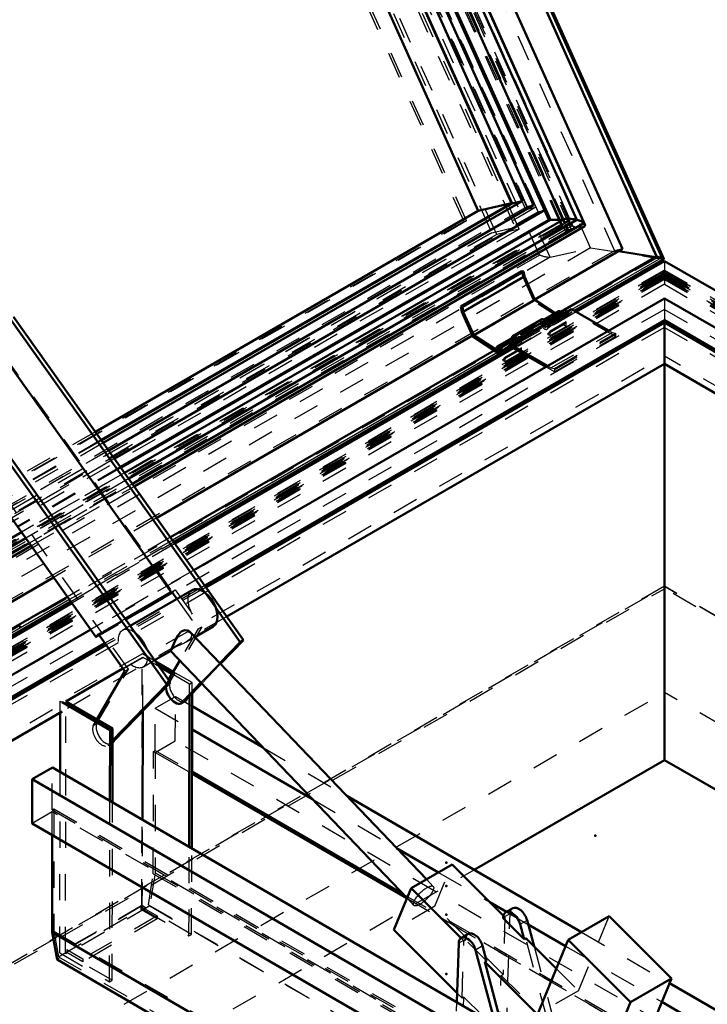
# Model space of a CAD drawing. Header units: millimetres. Extents: x 0 to 428, y 0 to 298.
# Tile 36 of 40: x 332 to 359, y 143 to 180. Entities that reach past the tile are written whole.
import ezdxf

# ---------------------------------------------------------------- set-up
doc = ezdxf.new("R2010")
doc.units = ezdxf.units.MM
doc.linetypes.add('Dashed', pattern=[2, 1, -1])
for name, color, linetype, lineweight in [('am_0', 7, 'Continuous', 50), ('am_12', 3, 'Continuous', 25), ('am_3', 6, 'Dashed', 25), ('am_6', 2, 'Continuous', 35), ('am_9', 7, 'Continuous', 50)]:
    doc.layers.add(name, color=color, linetype=linetype, lineweight=lineweight)

# ---------------------------------------------------------------- blocks, each defined once
blk = doc.blocks.new('93_FGS30010015025O110U_0_in_100150C2125Y1N4N_300Op0__1203')
at = {"layer": 'am_0'}
for p, q in [((338.212, 158.707), (323.96, 178.727)), ((335.345, 157.017), (320.77, 177.492)), ((339.498, 158.693), (332.08, 169.114)), ((340.969, 156.89), (332.212, 169.191)), ((329.29, 167.504), (338.047, 155.203)), ((329.423, 167.581), (338.18, 155.28)), ((338.212, 158.707), (336.46, 157.696)), ((336.478, 157.671), (338.253, 158.696)), ((339.011, 158.791), (336.65, 157.428)), ((338.212, 158.707), (338.231, 158.727)), ((338.231, 158.727), (338.426, 158.453)), ((340.836, 156.813), (339.91, 158.114)), ((339.11, 157.004), (339.809, 157.408)), ((335.442, 157.117), (335.345, 157.017)), ((335.345, 157.017), (335.464, 157.086)), ((336.45, 155.701), (335.442, 157.117)), ((347.924, 147.787), (338.935, 157.187)), ((340.06, 156.01), (340.836, 156.813)), ((340.089, 155.98), (340.969, 156.89)), ((340.836, 156.813), (340.969, 156.89)), ((337.58, 156.121), (338.197, 156.477)), ((338.189, 156.475), (347.184, 147.07)), ((338.29, 155.685), (337.611, 156.078)), ((337.751, 155.882), (338.239, 155.599)), ((338.538, 156.11), (338.11, 155.377)), ((334.209, 154.554), (336.376, 155.805)), ((335.383, 153.873), (336.45, 155.701)), ((338.047, 155.203), (335.985, 153.07)), ((338.18, 155.28), (336.031, 153.057)), ((338.18, 155.28), (338.047, 155.203)), ((338.687, 154.591), (339.343, 155.269)), ((338.82, 154.667), (339.372, 155.238)), ((338.896, 149.017), (338.907, 154.757)), ((338.995, 148.96), (339.006, 154.86)), ((334.066, 154.522), (335.886, 153.467)), ((335.985, 153.524), (334.209, 154.554)), ((338.605, 154.488), (338.738, 154.565)), ((338.687, 154.591), (338.82, 154.667)), ((339.006, 154.371), (341.689, 152.815)), ((333.988, 151.863), (333.992, 154.127)), ((337.119, 150.047), (337.127, 154.191)), ((335.881, 150.765), (335.886, 153.467)), ((335.886, 153.467), (335.985, 153.524)), ((335.98, 150.708), (335.985, 153.524)), ((339.004, 153.488), (343.586, 150.832)), ((336.031, 153.057), (335.985, 153.03)), ((333.69, 152.036), (332.926, 151.595)), ((333.69, 152.036), (356.717, 138.684)), ((339.001, 151.884), (347.035, 147.225)), ((339.001, 151.807), (347.181, 147.064)), ((332.923, 149.913), (332.926, 151.595)), ((332.926, 151.595), (355.954, 138.243)), ((344.891, 150.959), (353.828, 145.777)), ((354.499, 137.404), (332.923, 149.913)), ((333.678, 145.773), (333.685, 149.471)), ((346.787, 148.975), (348.382, 148.051)), ((348.902, 148.351), (347.341, 147.45)), ((348.902, 148.351), (350.853, 146.401)), ((346.684, 145.861), (347.341, 147.45)), ((347.341, 147.45), (349.241, 145.551)), ((350.335, 146.918), (350.971, 146.55)), ((351.206, 146.686), (350.941, 146.532)), ((350.843, 146.307), (350.844, 146.331)), ((351.637, 145.513), (350.843, 146.307)), ((351.753, 146.229), (352.016, 145.239)), ((354.876, 146.382), (353.315, 145.481)), ((354.876, 146.382), (357.247, 144.013)), ((333.87, 144.736), (333.678, 145.773)), ((333.678, 145.773), (351.299, 135.556)), ((349.088, 143.459), (346.684, 145.861)), ((349.513, 145.708), (349.247, 145.555)), ((351.488, 146.076), (351.637, 145.513)), ((351.795, 146.072), (353.218, 145.247)), ((349.077, 143.114), (349.15, 145.354)), ((351.637, 145.513), (351.703, 145.551)), ((351.703, 145.551), (352.865, 144.391)), ((352.145, 142.65), (353.315, 145.481)), ((353.315, 145.481), (355.686, 143.112)), ((349.794, 145.098), (350.546, 142.262)), ((350.06, 145.251), (350.209, 144.689)), ((333.87, 144.736), (350.499, 135.094)), ((350.209, 144.689), (350.143, 144.65)), ((350.143, 144.65), (352.145, 142.65)), ((350.143, 144.65), (350.818, 142.105)), ((357.247, 144.013), (355.686, 143.112)), ((357.247, 144.013), (355.999, 140.995)), ((357.174, 143.837), (361.399, 141.387)), ((355.686, 143.112), (354.438, 140.094)), ((356.879, 143.124), (360.636, 140.946))]:
    blk.add_line(p, q, dxfattribs=at)
for points in [[(338.191, 156.474), (338.198, 156.485), (338.224, 156.538), (338.266, 156.633), (338.315, 156.752), (338.376, 156.894), (338.459, 157.054), (338.548, 157.171), (338.619, 157.226)], [(338.619, 157.226), (338.73, 157.261), (338.835, 157.248), (338.93, 157.192), (338.935, 157.186)]]:
    blk.add_lwpolyline(points, dxfattribs=at)
for centre, major_axis, start_param, end_param in [((339.41, 158.1), (-0.399, 0.691), 3.141593, 6.283185), ((336.754, 156.566), (-0.399, 0.691), 4.410574, 5.341616), ((338.359, 154.915), (-0.247, 0.427), 0.816068, 3.584551), ((338.492, 154.992), (-0.247, 0.427), 3.141593, 3.584551), ((335.702, 153.382), (0.247, -0.427), 0.15726, 0.442959), ((351.175, 146.125), (0.235, -0.407), 1.132364, 3.889984), ((351.441, 146.279), (0.235, -0.407), 1.132364, 3.141593), ((349.748, 145.301), (0.235, -0.407), 1.132364, 3.141593), ((349.482, 145.148), (0.235, -0.407), 1.132364, 3.889984)]:
    blk.add_ellipse(centre, major_axis=major_axis, ratio=0.577382, start_param=start_param, end_param=end_param, dxfattribs=at)
at = {"layer": 'am_12'}
for p, q in [((351.488, 146.076), (351.753, 146.229)), ((350.06, 145.251), (349.794, 145.098))]:
    blk.add_line(p, q, dxfattribs=at)
at = {"layer": 'am_3'}
for p, q in [((323.692, 179.179), (338.267, 158.704)), ((321.304, 177.194), (335.555, 157.174)), ((338.231, 158.727), (338.364, 158.804)), ((338.253, 158.696), (338.267, 158.704)), ((338.267, 158.704), (338.364, 158.804)), ((338.364, 158.804), (339.372, 157.388)), ((338.426, 158.453), (339.239, 157.312)), ((339.91, 158.114), (339.498, 158.693)), ((336.46, 157.696), (335.555, 157.174)), ((335.464, 157.086), (336.478, 157.671)), ((336.65, 157.428), (336.355, 157.257)), ((339.372, 157.388), (338.163, 155.317)), ((339.239, 157.312), (339.372, 157.388)), ((335.575, 157.194), (335.442, 157.117)), ((335.575, 157.194), (335.555, 157.174)), ((336.582, 155.778), (335.575, 157.194)), ((339.239, 157.312), (338.538, 156.11)), ((338.769, 156.807), (339.11, 157.004)), ((337.114, 156.366), (333.993, 154.564)), ((336.376, 155.805), (337.131, 156.241)), ((337.096, 146.79), (337.114, 156.366)), ((337.611, 156.078), (337.114, 156.366)), ((337.127, 154.191), (337.131, 156.241)), ((337.131, 156.241), (337.751, 155.882)), ((337.153, 155.875), (337.58, 156.121)), ((339.343, 155.269), (340.06, 156.01)), ((339.372, 155.238), (340.089, 155.98)), ((335.374, 153.707), (336.582, 155.778)), ((336.582, 155.778), (336.45, 155.701)), ((338.908, 155.211), (338.239, 155.599)), ((339.007, 155.269), (338.29, 155.685)), ((338.11, 155.377), (338.03, 155.24)), ((338.03, 155.24), (338.163, 155.317)), ((338.907, 154.757), (338.908, 155.211)), ((338.908, 155.211), (339.007, 155.269)), ((339.006, 154.86), (339.007, 155.269)), ((337.608, 154.298), (338.372, 154.739)), ((338.369, 153.057), (338.372, 154.739)), ((338.372, 154.739), (339.006, 154.371)), ((333.992, 154.127), (333.993, 154.564)), ((333.993, 154.564), (334.066, 154.522)), ((334.191, 144.979), (334.209, 154.554)), ((337.605, 152.693), (337.608, 154.298)), ((337.608, 154.298), (339.004, 153.488)), ((335.241, 153.63), (335.383, 153.873)), ((335.374, 153.707), (335.241, 153.63)), ((335.816, 152.878), (335.949, 152.955)), ((335.898, 152.98), (335.985, 153.07)), ((335.985, 153.03), (335.898, 152.98)), ((337.605, 152.616), (338.369, 153.057)), ((360.387, 140.291), (338.369, 153.057)), ((337.53, 147.997), (337.539, 152.654)), ((337.539, 152.654), (337.605, 152.693)), ((337.539, 152.654), (339.001, 151.807)), ((337.605, 152.616), (337.596, 148.035)), ((337.605, 152.693), (339.001, 151.884)), ((359.623, 139.85), (337.605, 152.616)), ((341.689, 152.815), (344.891, 150.959)), ((333.687, 150.431), (333.69, 152.036)), ((333.975, 144.988), (333.988, 151.863)), ((335.868, 143.891), (335.881, 150.765)), ((335.967, 143.948), (335.98, 150.708)), ((343.586, 150.832), (346.787, 148.975)), ((333.687, 150.354), (332.923, 149.913)), ((333.685, 149.471), (333.687, 150.354)), ((333.687, 150.431), (333.753, 150.469)), ((333.687, 150.431), (355.723, 137.654)), ((359.84, 135.19), (333.687, 150.354)), ((333.753, 150.469), (333.745, 145.811)), ((333.753, 150.469), (355.789, 137.693)), ((337.113, 146.665), (337.119, 150.047)), ((338.889, 145.635), (338.896, 149.017)), ((338.989, 145.693), (338.995, 148.96)), ((348.245, 146.762), (348.902, 148.351)), ((337.347, 146.82), (337.53, 147.997)), ((337.596, 148.035), (337.401, 146.774)), ((337.53, 147.997), (358.484, 135.848)), ((337.596, 148.035), (358.55, 135.886)), ((348.382, 148.051), (350.335, 146.918)), ((348.183, 147.517), (347.924, 147.787)), ((347.035, 147.225), (356.343, 141.828)), ((347.181, 147.064), (356.318, 141.766)), ((347.184, 147.07), (347.445, 146.797)), ((337.401, 146.774), (333.87, 144.736)), ((333.923, 144.843), (337.347, 146.82)), ((337.096, 146.79), (333.975, 144.988)), ((337.063, 146.752), (334.241, 145.122)), ((337.063, 146.752), (337.678, 146.395)), ((337.063, 146.752), (337.063, 146.637)), ((337.063, 146.637), (337.113, 146.665)), ((337.677, 146.28), (337.063, 146.637)), ((338.989, 145.693), (337.096, 146.79)), ((337.113, 146.665), (338.889, 145.635)), ((337.347, 146.82), (358.052, 134.815)), ((337.401, 146.774), (358.088, 134.78)), ((348.245, 146.762), (346.684, 145.861)), ((350.838, 144.171), (348.245, 146.762)), ((350.844, 146.331), (351.109, 146.485)), ((350.959, 141.903), (351.109, 146.485)), ((350.971, 146.55), (351.795, 146.072)), ((337.678, 146.395), (334.855, 144.766)), ((337.677, 146.28), (334.855, 144.651)), ((337.678, 146.395), (337.677, 146.28)), ((350.909, 146.345), (350.838, 144.171)), ((350.909, 146.345), (350.843, 146.307)), ((350.853, 146.401), (350.909, 146.345)), ((353.705, 143.551), (354.876, 146.382)), ((333.745, 145.811), (333.923, 144.843)), ((333.745, 145.811), (354.698, 133.662)), ((353.828, 145.777), (357.174, 143.837)), ((338.889, 145.635), (338.989, 145.693)), ((349.416, 145.507), (349.15, 145.354)), ((349.241, 145.551), (349.349, 145.444)), ((349.277, 143.27), (349.349, 145.444)), ((349.349, 145.444), (349.415, 145.482)), ((349.415, 145.482), (349.416, 145.507)), ((350.209, 144.689), (349.415, 145.482)), ((352.513, 142.496), (351.703, 145.551)), ((333.975, 144.988), (335.868, 143.891)), ((334.191, 144.979), (334.241, 145.007)), ((335.967, 143.948), (334.191, 144.979)), ((334.241, 145.122), (334.855, 144.766)), ((334.241, 145.122), (334.241, 145.007)), ((334.855, 144.651), (334.241, 145.007)), ((352.016, 145.239), (353.138, 141.008)), ((353.218, 145.247), (356.879, 143.124)), ((333.923, 144.843), (354.628, 132.839)), ((334.855, 144.766), (334.855, 144.651)), ((352.865, 144.391), (353.705, 143.551)), ((335.868, 143.891), (335.967, 143.948)), ((350.694, 141.75), (350.772, 144.132)), ((350.772, 144.132), (350.838, 144.171)), ((350.772, 144.132), (352.447, 142.458)), ((353.705, 143.551), (352.145, 142.65)), ((349, 140.772), (349.077, 143.114)), ((349.277, 143.27), (349.088, 143.459)), ((349.266, 140.926), (349.344, 143.308)), ((349.344, 143.308), (349.277, 143.27)), ((349.344, 143.308), (351.019, 141.634))]:
    blk.add_line(p, q, dxfattribs=at)
for points in [[(338.935, 157.186), (338.984, 157.093), (338.966, 156.989), (338.899, 156.901), (338.795, 156.823), (338.77, 156.808)], [(338.77, 156.808), (338.651, 156.747), (338.475, 156.669), (338.36, 156.613), (338.272, 156.557), (338.22, 156.511), (338.193, 156.478), (338.191, 156.474)], [(347.445, 146.797), (347.436, 146.809), (347.43, 146.824), (347.427, 146.841), (347.427, 146.861), (347.43, 146.882), (347.435, 146.907), (347.444, 146.932), (347.455, 146.96), (347.47, 146.989), (347.486, 147.02), (347.506, 147.051), (347.527, 147.083), (347.551, 147.116), (347.577, 147.149), (347.604, 147.183), (347.634, 147.216), (347.664, 147.248), (347.696, 147.28), (347.728, 147.311), (347.762, 147.341), (347.795, 147.369), (347.829, 147.396), (347.863, 147.421), (347.896, 147.443), (347.929, 147.464), (347.945, 147.474)], [(348.183, 147.517), (348.192, 147.504), (348.198, 147.49), (348.201, 147.472), (348.201, 147.453), (348.198, 147.431), (348.192, 147.407), (348.184, 147.381), (348.172, 147.353), (348.158, 147.324), (348.141, 147.293), (348.122, 147.262), (348.1, 147.23), (348.077, 147.197), (348.051, 147.164), (348.023, 147.131), (347.994, 147.098), (347.963, 147.065), (347.932, 147.033), (347.899, 147.002), (347.866, 146.973), (347.832, 146.944), (347.798, 146.918), (347.765, 146.893), (347.732, 146.87), (347.699, 146.849), (347.667, 146.831), (347.636, 146.815), (347.607, 146.802), (347.579, 146.791), (347.553, 146.783), (347.529, 146.778), (347.508, 146.776), (347.488, 146.777), (347.471, 146.781), (347.457, 146.787), (347.445, 146.797)], [(347.945, 147.474), (347.976, 147.491), (348.006, 147.505), (348.035, 147.517), (348.062, 147.526), (348.087, 147.533), (348.11, 147.536), (348.13, 147.537), (348.148, 147.535), (348.164, 147.53), (348.177, 147.522), (348.183, 147.517)]]:
    blk.add_lwpolyline(points, dxfattribs=at)
for centre, major_axis, start_param, end_param in [((339.41, 158.1), (-0.399, 0.691), 0, 3.141593), ((336.754, 156.566), (-0.399, 0.691), 5.341616, 10.693759), ((338.359, 154.915), (-0.247, 0.427), 0.442959, 0.816068), ((338.492, 154.992), (-0.247, 0.427), 0.442959, 3.141593), ((335.57, 153.305), (0.247, -0.427), 3.584551, 6.726144), ((335.702, 153.382), (0.247, -0.427), 3.584551, 6.440446), ((351.441, 146.279), (0.235, -0.407), 3.141593, 3.889984), ((349.748, 145.301), (0.235, -0.407), 3.141593, 3.889984)]:
    blk.add_ellipse(centre, major_axis=major_axis, ratio=0.577382, start_param=start_param, end_param=end_param, dxfattribs=at)
at = {"layer": 'am_6'}
for tag, p, flags in [('NB', (369.525, 179.549), 8), ('NN', (369.525, 179.049), 8), ('NT', (369.525, 178.549), 8), ('NBSYN', (369.525, 178.049), 8), ('LINA', (369.525, 177.549), 8), ('CATALOG', (369.525, 177.049), 8), ('IDNR', (369.525, 176.549), 8), ('PN', (369.525, 176.049), 8), ('LODLEVEL', (369.525, 175.549), 8), ('L', (369.525, 175.049), 8), ('W', (369.525, 174.549), 8), ('DP', (369.525, 174.049), 8), ('OP', (369.525, 173.549), 8), ('OC', (369.525, 173.049), 8), ('BA', (369.525, 172.549), 8), ('ExcludeFromBOM', (369.525, 171.549), 8), ('PSOL_0', (369.525, 171.049), 9), ('PSOL_1', (369.525, 170.549), 9), ('PSOL_2', (369.525, 170.049), 9), ('PSOL_3', (369.525, 169.549), 9)]:
    blk.add_attdef(tag, p, '', height=0.5, dxfattribs=dict(at, flags=flags))
blk = doc.blocks.new('101_Flat_Glass_Skylight_300100150_6_0_in_100150C2125Y1N4N_300Op0__1203')
at = {"layer": 'am_0'}
for p, q in [((353.954, 172.701), (337.374, 209.616)), ((353.649, 172.873), (337.33, 209.206)), ((353.818, 172.971), (337.5, 209.304)), ((353.116, 172.882), (336.961, 208.85)), ((352.639, 172.879), (336.581, 208.631)), ((352.639, 172.879), (336.301, 163.447)), ((353.134, 172.892), (336.439, 163.254)), ((353.649, 172.873), (336.598, 163.03)), ((353.916, 172.754), (336.736, 162.837)), ((353.112, 172.879), (352.639, 172.879)), ((353.918, 172.751), (353.817, 172.977)), ((353.818, 172.971), (353.817, 172.977)), ((353.918, 172.751), (353.916, 172.754)), ((336.807, 162.736), (353.927, 172.619)), ((332.517, 160.99), (308.494, 147.122)), ((332.676, 160.766), (308.595, 146.864)), ((308.275, 146.265), (332.886, 160.472)), ((332.814, 160.573), (308.523, 146.55))]:
    blk.add_line(p, q, dxfattribs=at)
for points in [[(353.649, 172.873), (353.587, 172.886), (353.528, 172.897), (353.471, 172.906), (353.416, 172.913), (353.365, 172.918), (353.318, 172.92), (353.274, 172.92), (353.235, 172.918), (353.2, 172.913), (353.17, 172.907), (353.145, 172.898), (353.134, 172.892)], [(353.916, 172.754), (353.908, 172.762), (353.898, 172.769), (353.887, 172.777), (353.875, 172.785), (353.861, 172.793), (353.847, 172.801), (353.831, 172.809), (353.814, 172.817), (353.796, 172.825), (353.778, 172.833), (353.759, 172.84), (353.739, 172.847), (353.72, 172.853), (353.7, 172.859), (353.68, 172.865), (353.661, 172.87), (353.649, 172.873)], [(353.918, 172.751), (353.937, 172.729), (353.951, 172.707), (353.954, 172.701)], [(353.954, 172.701), (353.96, 172.682), (353.961, 172.664), (353.956, 172.647), (353.945, 172.633), (353.93, 172.621), (353.927, 172.619)]]:
    blk.add_lwpolyline(points, dxfattribs=at)
at = {"layer": 'am_3'}
for p, q in [((353.444, 172.631), (336.915, 209.431)), ((353.037, 172.701), (336.686, 209.107)), ((353.2, 172.739), (336.849, 209.144)), ((353.037, 172.701), (307.927, 146.66)), ((353.2, 172.739), (308.09, 146.698)), ((353.117, 172.879), (308.306, 147.011)), ((353.037, 172.701), (353.2, 172.739)), ((353.117, 172.879), (353.112, 172.879)), ((353.117, 172.879), (353.116, 172.882)), ((353.444, 172.631), (308.024, 146.411)), ((336.301, 163.447), (332.379, 161.183)), ((336.439, 163.254), (332.517, 160.99)), ((336.598, 163.03), (332.676, 160.766)), ((336.736, 162.837), (332.814, 160.573)), ((332.886, 160.472), (336.807, 162.736))]:
    blk.add_line(p, q, dxfattribs=at)
for points in [[(353.134, 172.892), (353.117, 172.88), (353.117, 172.879)], [(353.927, 172.619), (353.905, 172.609), (353.878, 172.601), (353.846, 172.595), (353.809, 172.592), (353.768, 172.591), (353.722, 172.592), (353.673, 172.595), (353.62, 172.601), (353.565, 172.608), (353.506, 172.618), (353.446, 172.63), (353.444, 172.631)]]:
    blk.add_lwpolyline(points, dxfattribs=at)
at = {"layer": 'am_6'}
for tag, p, flags in [('NB', (358.961, 209.718), 8), ('NN', (358.961, 209.218), 8), ('NT', (358.961, 208.718), 8), ('NBSYN', (358.961, 208.218), 8), ('LINA', (358.961, 207.718), 8), ('CATALOG', (358.961, 207.218), 8), ('IDNR', (358.961, 206.718), 8), ('PN', (358.961, 206.218), 8), ('LODLEVEL', (358.961, 205.718), 8), ('L', (358.961, 205.218), 8), ('W', (358.961, 204.718), 8), ('PPATH', (358.961, 204.218), 8), ('ExcludeFromBOM', (358.961, 203.218), 8), ('PSOL_0', (358.961, 202.718), 9), ('PSOL_1', (358.961, 202.218), 9), ('PSOL_2', (358.961, 201.718), 9)]:
    blk.add_attdef(tag, p, '', height=0.5, dxfattribs=dict(at, flags=flags))
blk = doc.blocks.new('102_Flat_Glass_Skylight_300100150_12_0_in_100150C2125Y1N4N_300Op0__1203')
at = {"layer": 'am_0'}
for p, q in [((352.42, 173.242), (336.806, 208.007)), ((351.991, 173.433), (336.689, 207.501)), ((351.991, 173.433), (335.833, 164.105)), ((351.991, 173.433), (351.938, 173.421)), ((352.42, 173.242), (336.054, 163.794))]:
    blk.add_line(p, q, dxfattribs=at)
at = {"layer": 'am_3'}
for p, q in [((352.173, 173.185), (336.559, 207.95)), ((351.744, 173.376), (336.443, 207.443)), ((352.173, 173.185), (308.348, 147.885)), ((351.744, 173.376), (308.464, 148.391)), ((351.938, 173.421), (351.744, 173.376)), ((352.173, 173.185), (352.42, 173.242)), ((335.833, 164.105), (331.911, 161.841)), ((336.054, 163.794), (332.132, 161.53))]:
    blk.add_line(p, q, dxfattribs=at)
at = {"layer": 'am_6'}
for tag, p, flags in [('NB', (357.42, 208.007), 8), ('NN', (357.42, 207.507), 8), ('NT', (357.42, 207.007), 8), ('NBSYN', (357.42, 206.507), 8), ('LINA', (357.42, 206.007), 8), ('CATALOG', (357.42, 205.507), 8), ('IDNR', (357.42, 205.007), 8), ('PN', (357.42, 204.507), 8), ('LODLEVEL', (357.42, 204.007), 8), ('L', (357.42, 203.507), 8), ('W', (357.42, 203.007), 8), ('PPATH', (357.42, 202.507), 8), ('ExcludeFromBOM', (357.42, 201.507), 8), ('PSOL_0', (357.42, 201.007), 9), ('PSOL_1', (357.42, 200.507), 9), ('PSOL_2', (357.42, 200.007), 9)]:
    blk.add_attdef(tag, p, '', height=0.5, dxfattribs=dict(at, flags=flags))
blk = doc.blocks.new('103_Flat_Glass_Skylight_300100150_5_0_in_100150C2125Y1N4N_300Op0__1203')
at = {"layer": 'am_0'}
for p, q in [((351.181, 173.499), (336.2, 206.852)), ((351.562, 173.588), (336.535, 207.046)), ((351.181, 173.499), (335.563, 164.484)), ((351.562, 173.588), (335.63, 164.39)), ((351.562, 173.588), (351.181, 173.499))]:
    blk.add_line(p, q, dxfattribs=at)
at = {"layer": 'am_3'}
for p, q in [((351.703, 173.267), (336.295, 207.573)), ((352.085, 173.355), (336.677, 207.661)), ((351.703, 173.267), (308.237, 148.174)), ((352.085, 173.355), (308.618, 148.263)), ((351.703, 173.267), (352.085, 173.355)), ((335.563, 164.484), (331.642, 162.22)), ((335.63, 164.39), (331.708, 162.126))]:
    blk.add_line(p, q, dxfattribs=at)
at = {"layer": 'am_6'}
for tag, p, flags in [('NB', (357.085, 207.661), 8), ('NN', (357.085, 207.161), 8), ('NT', (357.085, 206.661), 8), ('NBSYN', (357.085, 206.161), 8), ('LINA', (357.085, 205.661), 8), ('CATALOG', (357.085, 205.161), 8), ('IDNR', (357.085, 204.661), 8), ('PN', (357.085, 204.161), 8), ('LODLEVEL', (357.085, 203.661), 8), ('L', (357.085, 203.161), 8), ('W', (357.085, 202.661), 8), ('PPATH', (357.085, 202.161), 8), ('ExcludeFromBOM', (357.085, 201.161), 8), ('PSOL_0', (357.085, 200.661), 9), ('PSOL_1', (357.085, 200.161), 9), ('PSOL_2', (357.085, 199.661), 9)]:
    blk.add_attdef(tag, p, '', height=0.5, dxfattribs=dict(at, flags=flags))
blk = doc.blocks.new('104_FGS3001001502O4U_0_in_100150C2125Y1N4N_300Op0__1203')
at = {"layer": 'am_3'}
for p, q in [((335.264, 208.297), (351.3, 172.591)), ((334.373, 208.09), (350.409, 172.385)), ((350.409, 172.385), (305.847, 146.66)), ((351.3, 172.591), (306.738, 146.866)), ((350.409, 172.385), (351.3, 172.591))]:
    blk.add_line(p, q, dxfattribs=at)
at = {"layer": 'am_6'}
for tag, p, flags in [('NB', (356.3, 208.297), 8), ('NN', (356.3, 207.797), 8), ('NT', (356.3, 207.297), 8), ('NBSYN', (356.3, 206.797), 8), ('LINA', (356.3, 206.297), 8), ('CATALOG', (356.3, 205.797), 8), ('IDNR', (356.3, 205.297), 8), ('PN', (356.3, 204.797), 8), ('LODLEVEL', (356.3, 204.297), 8), ('L', (356.3, 203.797), 8), ('W', (356.3, 203.297), 8), ('TG', (356.3, 202.797), 8), ('TG1', (356.3, 202.297), 8), ('OC', (356.3, 201.797), 8), ('PPATH', (356.3, 201.297), 8), ('ExcludeFromBOM', (356.3, 200.297), 8), ('PSOL_0', (356.3, 199.797), 9), ('PSOL_1', (356.3, 199.297), 9), ('PSOL_2', (356.3, 198.797), 9), ('PSOL_3', (356.3, 198.297), 9)]:
    blk.add_attdef(tag, p, '', height=0.5, dxfattribs=dict(at, flags=flags))
blk = doc.blocks.new('105_FGS30010015025O33U_0_in_100150C2125Y1N4N_300Op0__1203')
at = {"layer": 'am_0'}
for p, q in [((356.682, 171.48), (338.105, 212.842)), ((356.954, 171.39), (338.212, 213.119)), ((355.382, 171.769), (337.44, 211.715)), ((352.617, 172.889), (336.572, 208.611)), ((351.155, 173.511), (336.184, 206.843)), ((349.89, 173.219), (335.075, 206.203)), ((351.155, 173.511), (335.55, 164.503)), ((351.155, 173.511), (349.89, 173.219)), ((349.89, 173.219), (335.329, 164.813)), ((352.576, 172.879), (352.414, 173.239)), ((352.576, 172.879), (336.283, 163.473)), ((352.617, 172.889), (336.29, 163.463)), ((352.617, 172.889), (352.576, 172.879)), ((355.382, 171.769), (352.043, 169.841)), ((356.646, 171.46), (355.225, 171.679)), ((356.682, 171.48), (353.043, 169.379)), ((353.546, 169.416), (356.952, 171.382)), ((356.869, 171.433), (356.682, 171.48)), ((349.226, 169.584), (351.551, 170.926)), ((349.291, 169.564), (351.616, 170.906)), ((351.551, 170.926), (351.616, 170.906)), ((351.616, 170.906), (351.65, 170.715)), ((349.326, 169.373), (351.65, 170.715)), ((351.65, 170.715), (352.046, 169.833)), ((349.722, 168.491), (352.046, 169.833)), ((352.046, 169.833), (352.824, 169.329)), ((349.226, 169.584), (349.291, 169.564)), ((349.264, 169.377), (349.226, 169.584)), ((349.686, 168.438), (349.264, 169.377)), ((349.291, 169.564), (349.326, 169.373)), ((349.326, 169.373), (349.722, 168.491)), ((352.944, 169.398), (352.413, 169.092)), ((352.498, 168.992), (352.508, 168.997)), ((349.671, 168.472), (337.66, 161.538)), ((350.695, 167.784), (349.686, 168.438)), ((349.722, 168.491), (350.699, 167.859)), ((351.151, 168.363), (350.62, 168.057)), ((351.172, 168.37), (351.217, 168.397)), ((350.499, 167.911), (338.184, 160.802)), ((350.654, 167.927), (350.589, 167.944)), ((350.654, 167.927), (350.715, 167.962)), ((350.784, 167.772), (350.92, 167.851)), ((338.312, 160.622), (350.707, 167.777)), ((333.738, 159.274), (313.258, 147.452)), ((334.262, 158.538), (314.258, 146.99)), ((314.761, 147.026), (334.391, 158.358))]:
    blk.add_line(p, q, dxfattribs=at)
for points in [[(356.954, 171.39), (356.953, 171.393), (356.951, 171.395), (356.949, 171.397), (356.946, 171.4), (356.943, 171.402), (356.939, 171.405), (356.935, 171.407), (356.93, 171.41), (356.926, 171.412), (356.92, 171.415), (356.915, 171.418), (356.909, 171.42), (356.903, 171.423), (356.896, 171.425), (356.89, 171.427), (356.884, 171.429), (356.877, 171.431), (356.871, 171.433), (356.869, 171.433)], [(356.952, 171.382), (356.953, 171.383), (356.954, 171.385), (356.955, 171.386), (356.955, 171.388), (356.954, 171.39), (356.954, 171.39)]]:
    blk.add_lwpolyline(points, dxfattribs=at)
for centre, major_axis, start_param, end_param in [((353.026, 169.256), (0.082, -0.142), 1.472043, 3.141593), ((352.495, 168.949), (-0.082, 0.142), 4.613636, 6.465961), ((352.495, 168.949), (-0.0352, 0.061), 4.48026, 5.737764), ((351.233, 168.221), (-0.082, 0.142), 4.613636, 6.283185), ((350.702, 167.914), (0.082, -0.142), 5.43681, 10.473279), ((350.702, 167.914), (0.0352, -0.061), 5.43681, 10.473279)]:
    blk.add_ellipse(centre, major_axis=major_axis, ratio=0.577382, start_param=start_param, end_param=end_param, dxfattribs=at)
at = {"layer": 'am_12'}
for p, q in [((356.869, 171.433), (338.194, 213.011)), ((356.869, 171.433), (353.46, 169.466)), ((350.625, 167.829), (338.262, 160.692)), ((350.699, 167.859), (350.751, 167.889)), ((334.341, 158.428), (314.676, 147.076))]:
    blk.add_line(p, q, dxfattribs=at)
at = {"layer": 'am_3'}
for p, q in [((356.721, 171.448), (338.099, 212.909)), ((356.916, 171.381), (338.173, 213.111)), ((355.103, 171.658), (337.124, 211.689)), ((354.164, 171.805), (336.565, 210.988)), ((352.627, 171.45), (335.028, 210.632)), ((352.23, 171.534), (334.821, 210.293)), ((353.429, 172.527), (336.792, 209.568)), ((353.092, 172.714), (336.741, 209.119)), ((353.158, 172.752), (336.807, 209.157)), ((353.2, 172.739), (336.849, 209.144)), ((353.212, 172.765), (336.861, 209.17)), ((353.395, 172.87), (337.044, 209.275)), ((350.596, 172.322), (334.445, 208.282)), ((351.457, 172.521), (335.306, 208.481)), ((352.414, 173.239), (336.799, 208.005)), ((349.356, 172.812), (334.043, 206.906)), ((349.447, 172.834), (334.134, 206.928)), ((349.356, 172.812), (306.055, 147.816)), ((349.447, 172.834), (306.146, 147.837)), ((353.092, 172.714), (307.981, 146.672)), ((353.2, 172.739), (308.09, 146.698)), ((349.447, 172.834), (349.356, 172.812)), ((353.2, 172.739), (353.092, 172.714)), ((353.341, 172.858), (353.158, 172.752)), ((353.158, 172.752), (353.212, 172.765)), ((353.379, 172.773), (353.196, 172.668)), ((353.251, 172.68), (353.196, 172.668)), ((353.212, 172.765), (353.395, 172.87)), ((353.433, 172.786), (353.251, 172.68)), ((353.355, 172.447), (353.251, 172.68)), ((353.395, 172.87), (353.341, 172.858)), ((353.341, 172.858), (353.379, 172.773)), ((353.379, 172.773), (353.433, 172.786)), ((353.538, 172.552), (353.433, 172.786)), ((350.596, 172.322), (305.835, 146.482)), ((351.457, 172.521), (306.696, 146.681)), ((353.429, 172.527), (307.821, 146.198)), ((353.13, 172.629), (308.019, 146.588)), ((353.184, 172.642), (308.074, 146.6)), ((353.289, 172.409), (308.179, 146.367)), ((351.457, 172.521), (350.596, 172.322)), ((353.13, 172.629), (353.184, 172.642)), ((353.234, 172.396), (353.13, 172.629)), ((353.184, 172.642), (353.289, 172.409)), ((353.301, 172.434), (353.196, 172.668)), ((353.234, 172.396), (353.301, 172.434)), ((353.289, 172.409), (353.234, 172.396)), ((353.301, 172.434), (353.355, 172.447)), ((353.538, 172.552), (353.355, 172.447)), ((353.538, 172.552), (353.429, 172.527)), ((354.164, 171.805), (306.878, 144.508)), ((355.084, 171.7), (307.201, 144.058)), ((352.627, 171.45), (354.164, 171.805)), ((354.164, 171.805), (356.916, 171.381)), ((355.382, 171.769), (355.084, 171.7)), ((355.084, 171.7), (355.143, 171.667)), ((355.103, 171.658), (355.176, 171.686)), ((355.143, 171.667), (355.103, 171.658)), ((355.143, 171.667), (355.176, 171.686)), ((355.225, 171.679), (355.176, 171.686)), ((352.23, 171.534), (305.276, 144.429)), ((352.627, 171.45), (305.342, 144.153)), ((356.916, 171.381), (307.636, 142.933)), ((356.721, 171.448), (307.652, 143.121)), ((356.721, 171.448), (356.646, 171.46)), ((356.682, 171.48), (356.721, 171.448)), ((351.589, 170.719), (351.551, 170.926)), ((349.264, 169.377), (351.589, 170.719)), ((352.01, 169.78), (351.589, 170.719)), ((352.043, 169.841), (349.671, 168.472)), ((349.686, 168.438), (352.01, 169.78)), ((353.019, 169.126), (352.01, 169.78)), ((353.043, 169.379), (350.499, 167.911)), ((353.46, 169.466), (350.625, 167.829)), ((350.707, 167.777), (353.546, 169.416)), ((352.991, 169.317), (352.46, 169.01)), ((352.824, 169.329), (353.023, 169.2)), ((350.589, 167.944), (352.914, 169.286)), ((351.125, 168.233), (352.387, 168.962)), ((352.388, 168.978), (351.126, 168.249)), ((351.217, 168.397), (352.396, 169.077)), ((352.381, 168.889), (352.387, 168.962)), ((352.492, 168.894), (352.387, 168.962)), ((352.388, 168.978), (352.396, 169.077)), ((352.388, 168.978), (352.447, 168.962)), ((352.447, 168.962), (352.498, 168.992)), ((352.488, 168.82), (353.019, 169.126)), ((352.492, 168.894), (353.023, 169.2)), ((352.508, 168.997), (352.978, 169.269)), ((352.53, 168.888), (353.061, 169.195)), ((352.577, 168.807), (353.108, 169.114)), ((352.978, 169.269), (352.914, 169.286)), ((352.381, 168.889), (351.119, 168.16)), ((352.381, 168.889), (352.488, 168.82)), ((351.198, 168.282), (350.666, 167.975)), ((350.715, 167.962), (351.185, 168.234)), ((351.119, 168.16), (351.125, 168.233)), ((351.23, 168.165), (351.125, 168.233)), ((351.126, 168.249), (351.134, 168.349)), ((351.126, 168.249), (351.185, 168.234)), ((351.134, 168.349), (351.172, 168.37)), ((350.695, 167.784), (351.226, 168.091)), ((350.737, 167.853), (351.268, 168.16)), ((350.751, 167.889), (351.23, 168.165)), ((350.92, 167.851), (351.315, 168.079)), ((351.119, 168.16), (351.226, 168.091)), ((335.329, 164.813), (325.749, 159.282)), ((335.55, 164.503), (331.628, 162.239)), ((336.283, 163.473), (332.361, 161.209)), ((336.29, 163.463), (332.368, 161.199)), ((337.66, 161.538), (333.738, 159.274)), ((338.184, 160.802), (334.262, 158.538)), ((338.262, 160.692), (334.341, 158.428)), ((334.391, 158.358), (338.312, 160.622))]:
    blk.add_line(p, q, dxfattribs=at)
for points in [[(352.627, 171.45), (352.614, 171.447), (352.599, 171.446), (352.583, 171.446), (352.565, 171.446), (352.545, 171.447), (352.524, 171.45), (352.502, 171.453), (352.478, 171.457), (352.454, 171.462), (352.429, 171.467), (352.404, 171.474), (352.378, 171.481), (352.353, 171.488), (352.327, 171.497), (352.302, 171.505), (352.277, 171.515), (352.253, 171.524), (352.23, 171.534)], [(356.916, 171.381), (356.921, 171.38), (356.927, 171.38), (356.931, 171.379), (356.936, 171.379), (356.94, 171.379), (356.944, 171.38), (356.947, 171.38), (356.95, 171.381), (356.952, 171.382)]]:
    blk.add_lwpolyline(points, dxfattribs=at)
for centre, major_axis, start_param, end_param in [((353.026, 169.256), (0.082, -0.142), 3.141593, 4.190093), ((353.026, 169.256), (0.0352, -0.061), 5.43681, 10.473279), ((352.495, 168.949), (-0.082, 0.142), 0.182776, 0.228402), ((352.495, 168.949), (-0.0352, 0.061), 5.737764, 7.331686), ((352.495, 168.949), (-0.082, 0.142), 2.295218, 4.613636), ((352.495, 168.949), (-0.0352, 0.061), 2.295218, 4.48026), ((353.026, 169.256), (0.082, -0.142), 5.43681, 7.755228), ((351.233, 168.221), (-0.082, 0.142), 0, 0.228402), ((351.233, 168.221), (-0.0352, 0.061), 2.295218, 7.331686), ((351.233, 168.221), (-0.082, 0.142), 2.295218, 4.613636)]:
    blk.add_ellipse(centre, major_axis=major_axis, ratio=0.577382, start_param=start_param, end_param=end_param, dxfattribs=at)
at = {"layer": 'am_6'}
for tag, p, flags in [('NB', (361.955, 213.129), 8), ('NN', (361.955, 212.629), 8), ('NT', (361.955, 212.129), 8), ('NBSYN', (361.955, 211.629), 8), ('LINA', (361.955, 211.129), 8), ('CATALOG', (361.955, 210.629), 8), ('IDNR', (361.955, 210.129), 8), ('PN', (361.955, 209.629), 8), ('LODLEVEL', (361.955, 209.129), 8), ('L', (361.955, 208.629), 8), ('W', (361.955, 208.129), 8), ('DP', (361.955, 207.629), 8), ('OP', (361.955, 207.129), 8), ('OC', (361.955, 206.629), 8), ('ExcludeFromBOM', (361.955, 205.629), 8), ('PSOL_0', (361.955, 205.129), 9), ('PSOL_1', (361.955, 204.629), 9), ('PSOL_2', (361.955, 204.129), 9)]:
    blk.add_attdef(tag, p, '', height=0.5, dxfattribs=dict(at, flags=flags))
blk = doc.blocks.new('106_FGS300100150223U_0_in_100150C2125Y1N4N_300Op0__1203')
at = {"layer": 'am_0'}
for p, q in [((356.978, 171.307), (353.624, 169.371)), ((356.978, 171.307), (365.875, 166.171)), ((356.978, 169.889), (339.073, 159.553)), ((356.978, 169.889), (384.15, 154.202)), ((351.116, 168.135), (353.441, 169.477)), ((353.441, 169.477), (354.852, 168.662)), ((356.978, 169.053), (339.495, 158.961)), ((356.978, 168.969), (339.538, 158.901)), ((352.306, 169.084), (351.21, 168.452)), ((356.978, 169.053), (383.224, 153.902)), ((356.978, 167.397), (356.978, 168.969)), ((356.978, 168.969), (383.077, 153.902)), ((351.233, 167.991), (338.358, 160.558)), ((350.92, 167.957), (351.116, 168.135)), ((351.149, 168.039), (350.92, 167.832)), ((351.215, 168.002), (350.92, 167.832)), ((350.92, 167.957), (350.92, 167.832)), ((351.116, 168.135), (352.528, 167.32)), ((352.462, 167.282), (351.149, 168.039)), ((356.978, 167.397), (340.331, 157.787)), ((356.978, 167.397), (381.716, 153.116)), ((334.436, 158.294), (314.839, 146.981)), ((335.152, 157.289), (312.216, 144.049)), ((335.692, 156.765), (314.129, 144.317)), ((335.735, 156.705), (314.275, 144.317)), ((334.066, 154.17), (316.44, 143.995))]:
    blk.add_line(p, q, dxfattribs=at)
for centre, major_axis, start_param, end_param in [((352.412, 168.901), (0.106, -0.183), 1.494038, 3.141593), ((351.316, 168.269), (-0.106, 0.183), 4.63563, 6.994386), ((351.316, 168.269), (-0.059, 0.102), 4.573917, 6.659624)]:
    blk.add_ellipse(centre, major_axis=major_axis, ratio=0.577382, start_param=start_param, end_param=end_param, dxfattribs=at)
at = {"layer": 'am_3'}
for p, q in [((356.978, 171.307), (356.978, 170.425)), ((356.978, 170.874), (307.276, 142.182)), ((357.107, 170.812), (308.001, 142.464)), ((356.848, 170.857), (308.181, 142.762)), ((356.917, 170.806), (308.205, 142.685)), ((356.978, 170.96), (309.028, 143.279)), ((356.848, 170.857), (356.917, 170.806)), ((356.909, 170.857), (356.848, 170.812)), ((356.848, 170.812), (356.848, 170.857)), ((356.848, 170.812), (389.352, 152.048)), ((356.978, 170.932), (356.909, 170.881)), ((356.909, 170.881), (356.978, 170.841)), ((356.909, 170.881), (356.909, 170.857)), ((356.909, 170.857), (356.978, 170.818)), ((356.917, 170.806), (356.917, 170.783)), ((356.978, 170.96), (388.324, 152.864)), ((356.978, 170.932), (357.047, 170.881)), ((357.047, 170.881), (356.978, 170.841)), ((356.978, 170.874), (390.076, 151.767)), ((357.047, 170.857), (356.978, 170.818)), ((357.107, 170.857), (357.038, 170.806)), ((357.038, 170.806), (357.038, 170.783)), ((357.038, 170.806), (389.148, 152.27)), ((357.047, 170.881), (357.047, 170.857)), ((357.047, 170.857), (357.107, 170.812)), ((357.107, 170.857), (389.171, 152.347)), ((357.107, 170.812), (357.107, 170.857)), ((356.978, 170.61), (307.545, 142.073)), ((357.047, 170.754), (307.561, 142.186)), ((356.858, 170.712), (307.562, 142.254)), ((356.927, 170.661), (307.585, 142.177)), ((356.978, 170.647), (307.698, 142.199)), ((356.917, 170.783), (308.11, 142.607)), ((356.858, 170.716), (356.909, 170.754)), ((356.858, 170.716), (356.927, 170.677)), ((356.858, 170.712), (356.858, 170.716)), ((356.927, 170.661), (356.858, 170.712)), ((356.978, 170.781), (356.909, 170.741)), ((356.909, 170.754), (389.791, 151.771)), ((356.909, 170.754), (356.909, 170.741)), ((356.909, 170.741), (356.978, 170.69)), ((356.917, 170.783), (356.978, 170.738)), ((356.978, 170.714), (356.927, 170.677)), ((356.927, 170.677), (356.927, 170.661)), ((357.038, 170.783), (356.978, 170.738)), ((356.978, 170.781), (357.047, 170.741)), ((357.047, 170.741), (356.978, 170.69)), ((356.978, 170.714), (357.028, 170.677)), ((356.978, 170.647), (389.655, 151.783)), ((356.978, 170.61), (389.807, 151.658)), ((357.097, 170.716), (357.028, 170.677)), ((357.028, 170.661), (357.097, 170.712)), ((357.028, 170.677), (357.028, 170.661)), ((357.028, 170.661), (389.767, 151.762)), ((357.038, 170.783), (389.243, 152.191)), ((357.047, 170.754), (357.047, 170.741)), ((357.097, 170.716), (357.047, 170.754)), ((357.097, 170.712), (357.097, 170.716)), ((357.097, 170.712), (389.791, 151.839)), ((356.978, 170.425), (309.028, 142.745)), ((356.978, 170.425), (388.324, 152.329)), ((356.978, 169.889), (356.978, 169.467)), ((356.978, 169.467), (312.216, 143.627)), ((351.149, 168.039), (353.473, 169.381)), ((353.624, 169.371), (351.233, 167.991)), ((353.245, 169.298), (353.441, 169.477)), ((353.473, 169.381), (353.245, 169.173)), ((355.118, 168.432), (353.473, 169.381)), ((356.978, 169.467), (385.136, 153.211)), ((352.353, 169.003), (351.257, 168.371)), ((352.477, 168.804), (352.63, 168.944)), ((352.63, 168.944), (353.245, 169.298)), ((353.245, 169.173), (352.63, 168.819)), ((353.245, 168.998), (352.63, 168.643)), ((352.63, 168.819), (352.63, 168.944)), ((353.139, 168.884), (353.245, 168.998)), ((353.245, 169.298), (353.245, 169.173)), ((353.245, 168.823), (353.245, 168.998)), ((356.978, 169.053), (356.978, 168.969)), ((356.978, 168.785), (314.129, 144.049)), ((351.375, 168.167), (352.471, 168.8)), ((351.381, 168.172), (352.477, 168.804)), ((351.384, 168.285), (352.48, 168.917)), ((351.422, 168.086), (352.517, 168.718)), ((351.433, 168.094), (352.529, 168.727)), ((351.45, 168.269), (352.546, 168.901)), ((352.546, 168.901), (352.48, 168.917)), ((353.139, 168.884), (352.525, 168.53)), ((352.63, 168.643), (352.525, 168.53)), ((352.63, 168.819), (352.529, 168.727)), ((352.63, 168.469), (353.245, 168.823)), ((352.63, 168.469), (352.63, 168.643)), ((352.661, 167.243), (354.985, 168.585)), ((352.79, 167.225), (355.115, 168.567)), ((353.245, 168.823), (353.139, 168.884)), ((354.852, 168.662), (354.985, 168.585)), ((354.985, 168.585), (355.115, 168.567)), ((355.115, 168.567), (355.118, 168.509)), ((356.978, 168.785), (383.224, 153.633)), ((350.92, 167.957), (351.535, 168.311)), ((351.535, 168.186), (351.215, 168.002)), ((351.535, 168.311), (351.381, 168.172)), ((351.384, 168.285), (351.45, 168.269)), ((351.433, 168.094), (351.535, 168.186)), ((351.535, 168.186), (351.535, 168.311)), ((352.525, 168.53), (352.63, 168.469)), ((352.794, 167.167), (355.118, 168.509)), ((352.794, 167.09), (355.118, 168.432)), ((355.118, 168.509), (355.118, 168.432)), ((351.429, 167.897), (350.814, 167.542)), ((351.535, 168.01), (350.92, 167.656)), ((350.92, 167.481), (351.535, 167.836)), ((351.429, 167.897), (351.535, 168.01)), ((351.535, 167.836), (351.429, 167.897)), ((351.535, 167.836), (351.535, 168.01)), ((350.92, 167.656), (350.814, 167.542)), ((350.814, 167.542), (350.92, 167.481)), ((350.92, 167.481), (350.92, 167.656)), ((352.794, 167.09), (352.462, 167.282)), ((352.528, 167.32), (352.661, 167.243)), ((352.661, 167.243), (352.79, 167.225)), ((352.79, 167.225), (352.794, 167.167)), ((352.794, 167.167), (352.794, 167.09)), ((338.358, 160.558), (334.436, 158.294)), ((339.073, 159.553), (335.152, 157.289)), ((339.495, 158.961), (335.692, 156.765)), ((339.538, 158.901), (335.735, 156.705)), ((340.331, 157.787), (334.066, 154.17))]:
    blk.add_line(p, q, dxfattribs=at)
for centre, major_axis, start_param, end_param in [((352.412, 168.901), (0.106, -0.183), 3.141593, 6.398521), ((352.412, 168.901), (0.059, -0.102), 1.397456, 6.395251), ((352.412, 168.901), (0.106, -0.183), 1.248344, 1.494038), ((351.316, 168.269), (-0.106, 0.183), 0.711201, 3.256928), ((351.316, 168.269), (-0.059, 0.102), 0.376438, 3.253658), ((351.316, 168.269), (-0.059, 0.102), 4.539049, 4.573917), ((351.316, 168.269), (-0.106, 0.183), 4.389937, 4.63563)]:
    blk.add_ellipse(centre, major_axis=major_axis, ratio=0.577382, start_param=start_param, end_param=end_param, dxfattribs=at)
at = {"layer": 'am_6'}
for tag, p, flags in [('NB', (395.076, 171.307), 8), ('NN', (395.076, 170.807), 8), ('NT', (395.076, 170.307), 8), ('NBSYN', (395.076, 169.807), 8), ('LINA', (395.076, 169.307), 8), ('CATALOG', (395.076, 168.807), 8), ('IDNR', (395.076, 168.307), 8), ('PN', (395.076, 167.807), 8), ('LODLEVEL', (395.076, 167.307), 8), ('L', (395.076, 166.807), 8), ('W', (395.076, 166.307), 8), ('DP', (395.076, 165.807), 8), ('ExcludeFromBOM', (395.076, 164.807), 8), ('PSOL_0', (395.076, 164.307), 9), ('PSOL_1', (395.076, 163.807), 9), ('PSOL_2', (395.076, 163.307), 9)]:
    blk.add_attdef(tag, p, '', height=0.5, dxfattribs=dict(at, flags=flags))
blk = doc.blocks.new('107_FGS30010015025101U_0_in_100150C2125Y1N4N_300Op0__1203')
at = {"layer": 'am_0'}
for p, q in [((356.978, 152.326), (356.978, 167.397)), ((349.739, 148.148), (356.978, 152.326)), ((368.663, 145.58), (356.978, 152.326))]:
    blk.add_line(p, q, dxfattribs=at)
at = {"layer": 'am_3'}
for p, q in [((309.992, 142.745), (356.978, 169.869)), ((387.361, 152.329), (356.978, 169.869)), ((356.978, 169.467), (356.978, 169.053)), ((313.775, 142.745), (356.978, 167.685)), ((383.577, 152.329), (356.978, 167.685)), ((295.879, 123.572), (356.978, 158.844)), ((305.255, 129.065), (356.978, 158.924)), ((356.978, 158.937), (305.261, 129.081)), ((392.092, 138.666), (356.978, 158.937)), ((392.097, 138.65), (356.978, 158.924)), ((401.474, 133.157), (356.978, 158.844)), ((303.513, 124.035), (356.978, 154.899)), ((393.839, 133.619), (356.978, 154.899)), ((338.838, 141.855), (349.739, 148.148))]:
    blk.add_line(p, q, dxfattribs=at)
at = {"layer": 'am_6'}
for tag, p, flags in [('NB', (406.54, 169.869), 8), ('NN', (406.54, 169.369), 8), ('NT', (406.54, 168.869), 8), ('NBSYN', (406.54, 168.369), 8), ('LINA', (406.54, 167.869), 8), ('CATALOG', (406.54, 167.369), 8), ('IDNR', (406.54, 166.869), 8), ('PN', (406.54, 166.369), 8), ('LODLEVEL', (406.54, 165.869), 8), ('L', (406.54, 165.369), 8), ('W', (406.54, 164.869), 8), ('DP', (406.54, 164.369), 8), ('OP', (406.54, 163.869), 8), ('BA', (406.54, 163.369), 8), ('RT', (406.54, 162.869), 8), ('ExcludeFromBOM', (406.54, 161.869), 8), ('PSOL_0', (406.54, 161.369), 9), ('PSOL_1', (406.54, 160.869), 9), ('PSOL_2', (406.54, 160.369), 9)]:
    blk.add_attdef(tag, p, '', height=0.5, dxfattribs=dict(at, flags=flags))

msp = doc.modelspace()

# ---------------------------------------------------------------- linework, layer by layer
at = {"layer": 'am_9'}
for p in [(332.472, 157.39), (332.472, 157.39), (354.354, 149.444), (348.676, 148.419), (348.676, 148.419), (348.676, 148.419), (348.676, 148.419), (348.676, 148.419), (348.676, 148.419), (348.676, 148.419), (348.676, 147.537), (348.676, 147.537), (348.676, 147.537), (348.676, 146.437), (348.676, 146.166), (348.676, 144.19)]:
    msp.add_point(p, dxfattribs=at)

# ---------------------------------------------------------------- block references
for name in ['105_FGS30010015025O33U_0_in_100150C2125Y1N4N_300Op0__1203', '101_Flat_Glass_Skylight_300100150_6_0_in_100150C2125Y1N4N_300Op0__1203', '104_FGS3001001502O4U_0_in_100150C2125Y1N4N_300Op0__1203', '102_Flat_Glass_Skylight_300100150_12_0_in_100150C2125Y1N4N_300Op0__1203', '103_Flat_Glass_Skylight_300100150_5_0_in_100150C2125Y1N4N_300Op0__1203', '93_FGS30010015025O110U_0_in_100150C2125Y1N4N_300Op0__1203', '106_FGS300100150223U_0_in_100150C2125Y1N4N_300Op0__1203', '107_FGS30010015025101U_0_in_100150C2125Y1N4N_300Op0__1203']:
    msp.add_blockref(name, (0, 0))

doc.saveas('drawing.dxf')
